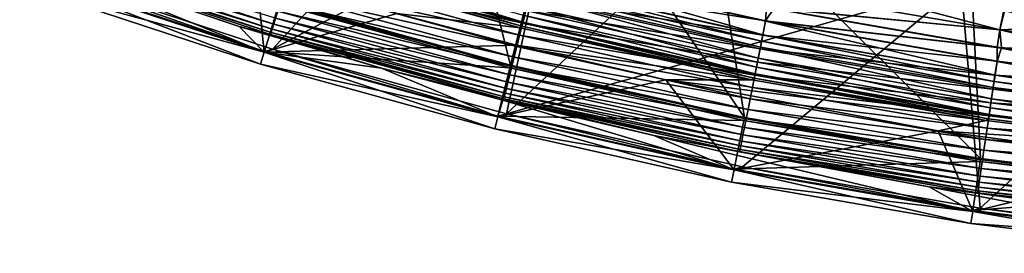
# Model space of a CAD drawing. Header units: metres. Extents: x -901 to 901, y -486 to 401.
# Tile 1 of 256: x -768 to -729, y -400 to -390. Entities that reach past the tile are written whole.
import ezdxf

# ---------------------------------------------------------------- set-up
doc = ezdxf.new("R2010")
doc.units = ezdxf.units.M

msp = doc.modelspace()

# ---------------------------------------------------------------- linework, layer by layer
at = {"layer": 'top'}
for points in [[(-757.957825, -389.370331, -107.279144), (-748.633118, -391.950897, -107.279144), (-751.094604, -382.170044, -613.111694)], [(-748.633118, -391.950897, -107.279144), (-746.458984, -383.393372, -613.111694), (-751.094604, -382.170044, -613.111694)], [(-748.633118, -391.950897, -107.279144), (-739.192932, -394.070709, -107.279144), (-746.458984, -383.393372, -613.111694)], [(-739.192932, -394.070709, -107.279144), (-740.669189, -384.74588, -613.111694), (-746.458984, -383.393372, -613.111694)], [(-767.586121, -388.229767, -107.314049), (-751.629333, -384.096924, -613.146606), (-758.252991, -391.303223, -107.314049)], [(-751.629333, -384.096924, -613.146606), (-746.944763, -385.33316, -613.146606), (-758.252991, -391.303223, -107.314049)], [(-739.192932, -394.070709, -107.279144), (-729.660156, -395.724854, -107.279144), (-740.669189, -384.74588, -613.111694)], [(-729.660156, -395.724854, -107.279144), (-730.124146, -386.721558, -613.111694), (-740.669189, -384.74588, -613.111694)], [(-758.252991, -391.303223, -107.314049), (-746.944763, -385.33316, -613.146606), (-748.802429, -393.916992, -107.314049)], [(-746.944763, -385.33316, -613.146606), (-741.093811, -386.699982, -613.146606), (-748.802429, -393.916992, -107.314049)], [(-748.802429, -393.916992, -107.314049), (-741.093811, -386.699982, -613.146606), (-730.437378, -388.696564, -613.146606)], [(-729.660156, -395.724854, -107.279144), (-720.057678, -396.909088, -107.279144), (-730.124146, -386.721558, -613.111694)], [(-720.057678, -396.909088, -107.279144), (-720.96991, -387.938782, -613.111694), (-730.124146, -386.721558, -613.111694)], [(-767.858521, -388.330322, -98), (-767.586121, -388.229767, -107.314049), (-758.572876, -391.397888, -98)], [(-767.858521, -388.330322, -98), (-758.572876, -391.397888, -98), (-757.99231, -389.483917, -98)], [(-767.586121, -388.229767, -107.314049), (-758.252991, -391.303223, -107.314049), (-758.572876, -391.397888, -98)], [(-730.437378, -388.696564, -613.146606), (-739.265869, -396.061646, -107.314049), (-748.802429, -393.916992, -107.314049)], [(-729.673889, -397.728027, -107.314049), (-739.265869, -396.061646, -107.314049), (-730.437378, -388.696564, -613.146606)], [(-721.185059, -389.926849, -613.146606), (-729.673889, -397.728027, -107.314049), (-730.437378, -388.696564, -613.146606)], [(-758.572876, -391.397888, -98), (-748.661926, -392.06601, -98), (-757.99231, -389.483917, -98)], [(-757.957825, -389.370331, -107.279144), (-757.99231, -389.483917, -98), (-748.633118, -391.950897, -107.279144)], [(-757.99231, -389.483917, -98), (-748.661926, -392.06601, -98), (-748.633118, -391.950897, -107.279144)], [(-720.04718, -398.913879, -107.314049), (-729.673889, -397.728027, -107.314049), (-721.185059, -389.926849, -613.146606)], [(-758.572876, -391.397888, -98), (-758.252991, -391.303223, -107.314049), (-749.147888, -394.006104, -98)], [(-758.572876, -391.397888, -98), (-749.147888, -394.006104, -98), (-748.661926, -392.06601, -98)], [(-758.252991, -391.303223, -107.314049), (-748.802429, -393.916992, -107.314049), (-749.147888, -394.006104, -98)], [(-748.633118, -391.950897, -107.279144), (-748.661926, -392.06601, -98), (-739.192932, -394.070709, -107.279144)], [(-749.147888, -394.006104, -98), (-739.216064, -394.187134, -98), (-748.661926, -392.06601, -98)], [(-748.661926, -392.06601, -98), (-739.216064, -394.187134, -98), (-739.192932, -394.070709, -107.279144)], [(-749.147888, -394.006104, -98), (-748.802429, -393.916992, -107.314049), (-739.606262, -396.148743, -98)], [(-748.802429, -393.916992, -107.314049), (-739.265869, -396.061646, -107.314049), (-739.606262, -396.148743, -98)], [(-749.147888, -394.006104, -98), (-739.606262, -396.148743, -98), (-739.216064, -394.187134, -98)], [(-739.606262, -396.148743, -98), (-729.677551, -395.842255, -98), (-739.216064, -394.187134, -98)], [(-739.192932, -394.070709, -107.279144), (-739.216064, -394.187134, -98), (-729.660156, -395.724854, -107.279144)], [(-739.216064, -394.187134, -98), (-729.677551, -395.842255, -98), (-729.660156, -395.724854, -107.279144)], [(-739.606262, -396.148743, -98), (-729.971008, -397.820557, -98), (-729.677551, -395.842255, -98)], [(-729.971008, -397.820557, -98), (-720.069397, -397.027222, -98), (-729.677551, -395.842255, -98)], [(-729.660156, -395.724854, -107.279144), (-729.677551, -395.842255, -98), (-720.057678, -396.909088, -107.279144)], [(-729.677551, -395.842255, -98), (-720.069397, -397.027222, -98), (-720.057678, -396.909088, -107.279144)], [(-739.606262, -396.148743, -98), (-739.265869, -396.061646, -107.314049), (-729.971008, -397.820557, -98)], [(-739.265869, -396.061646, -107.314049), (-729.673889, -397.728027, -107.314049), (-729.971008, -397.820557, -98)], [(-729.971008, -397.820557, -98), (-720.26532, -399.017609, -98), (-720.069397, -397.027222, -98)], [(-729.971008, -397.820557, -98), (-729.673889, -397.728027, -107.314049), (-720.26532, -399.017609, -98)], [(-729.673889, -397.728027, -107.314049), (-720.04718, -398.913879, -107.314049), (-720.26532, -399.017609, -98)]]:
    msp.add_3dface(points, dxfattribs=at)
at = {"layer": 'top0'}
for points in [[(-758.582397, -391.433868, -87), (-759.590271, -390.384735, -5.947641), (-768.454834, -387.403107, -5.947641)], [(-758.582397, -391.433868, -87), (-768.454834, -387.403107, -5.947641), (-767.869873, -388.365692, -87)], [(-768.454834, -387.403107, -5.947641), (-759.590271, -390.384735, -5.947641), (-767.601196, -387.665985, -5.365363)], [(-758.29895, -390.631775, -4.786941), (-767.570679, -387.580658, -4.786941), (-767.601196, -387.665985, -5.365363)], [(-758.256531, -390.491791, -4.218875), (-767.521423, -387.442902, -4.218875), (-767.570679, -387.580658, -4.786941)], [(-758.29895, -390.631775, -4.786941), (-758.256531, -390.491791, -4.218875), (-767.570679, -387.580658, -4.786941)], [(-758.198242, -390.299591, -3.667668), (-767.453796, -387.253784, -3.667668), (-767.521423, -387.442902, -4.218875)], [(-758.256531, -390.491791, -4.218875), (-758.198242, -390.299591, -3.667668), (-767.521423, -387.442902, -4.218875)], [(-758.198242, -390.299591, -3.667668), (-758.124634, -390.05661, -3.139467), (-767.453796, -387.253784, -3.667668)], [(-748.134827, -390.209076, -4.82471), (-757.39679, -387.65564, -4.82471), (-757.316223, -387.389954, -4.312942)], [(-757.316223, -387.389954, -4.312942), (-748.067444, -389.939758, -4.312942), (-748.134827, -390.209076, -4.82471)], [(-767.601196, -387.665985, -5.365363), (-759.590271, -390.384735, -5.947641), (-758.325256, -390.718506, -5.365363)], [(-758.325256, -390.718506, -5.365363), (-758.29895, -390.631775, -4.786941), (-767.601196, -387.665985, -5.365363)], [(-748.14679, -390.256866, -0.70103), (-757.411072, -387.702789, -0.70103), (-757.557007, -388.184204, -1.000777)], [(-757.446899, -387.820892, -5.381563), (-748.2547, -390.446381, -5.959025), (-757.506226, -387.886139, -5.959025)], [(-757.506226, -387.886139, -5.959025), (-748.2547, -390.446381, -5.959025), (-753.228516, -389.864807, -87)], [(-748.176697, -390.376587, -5.381563), (-757.446899, -387.820892, -5.381563), (-757.39679, -387.65564, -4.82471)], [(-748.2547, -390.446381, -5.959025), (-757.446899, -387.820892, -5.381563), (-748.176697, -390.376587, -5.381563)], [(-748.018066, -389.742401, -0.451727), (-757.411072, -387.702789, -0.70103), (-748.14679, -390.256866, -0.70103)], [(-748.176697, -390.376587, -5.381563), (-757.39679, -387.65564, -4.82471), (-748.134827, -390.209076, -4.82471)], [(-758.582397, -391.433868, -87), (-767.869873, -388.365692, -87), (-758.911072, -388.194855, -87)], [(-758.911072, -388.194855, -87), (-753.228516, -389.864807, -87), (-758.582397, -391.433868, -87)], [(-748.26886, -390.744873, -1.000777), (-757.557007, -388.184204, -1.000777), (-757.693726, -388.635254, -1.34779)], [(-748.14679, -390.256866, -0.70103), (-757.557007, -388.184204, -1.000777), (-748.26886, -390.744873, -1.000777)], [(-738.339294, -390.167694, -0.028766), (-747.605164, -388.09201, -0.028766), (-747.745728, -388.653839, -0.114353)], [(-747.607666, -388.101929, -3.056892), (-738.449951, -390.725311, -3.22474), (-747.743164, -388.643524, -3.22474)], [(-747.607666, -388.101929, -3.056892), (-738.306396, -389.621979, -3), (-738.341248, -390.177734, -3.056892)], [(-747.607666, -388.101929, -3.056892), (-738.341248, -390.177734, -3.056892), (-738.449951, -390.725311, -3.22474)], [(-738.004761, -389.666626), (-747.605164, -388.09201, -0.028766), (-738.339294, -390.167694, -0.028766)], [(-728.887451, -390.527191, -3), (-738.166199, -388.917145, -3), (-737.938416, -388.148407, -3.101714)], [(-728.691406, -389.753143, -3.101714), (-728.887451, -390.527191, -3), (-737.938416, -388.148407, -3.101714)], [(-757.820007, -389.051727, -1.738888), (-748.38324, -391.202087, -1.34779), (-757.693726, -388.635254, -1.34779)], [(-757.693726, -388.635254, -1.34779), (-748.38324, -391.202087, -1.34779), (-748.26886, -390.744873, -1.000777)], [(-738.452026, -390.735718, -0.114353), (-747.745728, -388.653839, -0.114353), (-747.88385, -389.206055, -0.255695)], [(-738.501343, -390.9841, -3.348771), (-747.80719, -388.899475, -3.348771), (-747.743164, -388.643524, -3.22474)], [(-738.339294, -390.167694, -0.028766), (-747.745728, -388.653839, -0.114353), (-738.452026, -390.735718, -0.114353)], [(-747.743164, -388.643524, -3.22474), (-738.449951, -390.725311, -3.22474), (-738.501343, -390.9841, -3.348771)], [(-757.934509, -389.429596, -2.170691), (-748.488831, -391.624237, -1.738888), (-757.820007, -389.051727, -1.738888)], [(-757.820007, -389.051727, -1.738888), (-748.488831, -391.624237, -1.738888), (-748.38324, -391.202087, -1.34779)], [(-747.86792, -389.142273, -3.497899), (-738.637878, -391.671906, -3.865118), (-747.977356, -389.579773, -3.865118)], [(-747.80719, -388.899475, -3.348771), (-738.550049, -391.229553, -3.497899), (-747.86792, -389.142273, -3.497899)], [(-747.86792, -389.142273, -3.497899), (-738.550049, -391.229553, -3.497899), (-738.637878, -391.671906, -3.865118)], [(-738.550049, -391.229553, -3.497899), (-747.80719, -388.899475, -3.348771), (-738.501343, -390.9841, -3.348771)], [(-738.166199, -388.917145, -3), (-728.887451, -390.527191, -3), (-738.306396, -389.621979, -3)], [(-738.166992, -388.921082), (-738.004761, -389.666626), (-728.888, -390.531128)], [(-738.166992, -388.921082), (-728.888, -390.531128), (-728.57782, -388.98526, -0.204445)], [(-728.57782, -388.98526, -0.204445), (-728.888, -390.531128), (-719.315002, -390.132233, -0.204445)], [(-758.036377, -389.765594, -2.639013), (-748.584656, -392.007263, -2.170691), (-757.934509, -389.429596, -2.170691)], [(-757.934509, -389.429596, -2.170691), (-748.584656, -392.007263, -2.170691), (-748.488831, -391.624237, -1.738888)], [(-747.977356, -389.579773, -3.865118), (-738.710144, -392.035889, -4.312942), (-748.067444, -389.939758, -4.312942)], [(-748.018066, -389.742401, -0.451727), (-738.562866, -391.294067, -0.255695), (-747.88385, -389.206055, -0.255695)], [(-747.977356, -389.579773, -3.865118), (-738.637878, -391.671906, -3.865118), (-738.710144, -392.035889, -4.312942)], [(-747.88385, -389.206055, -0.255695), (-738.562866, -391.294067, -0.255695), (-738.452026, -390.735718, -0.114353)], [(-753.228516, -389.864807, -87), (-748.397339, -391.13974, -87), (-758.582397, -391.433868, -87)], [(-758.124634, -390.05661, -3.139467), (-748.669861, -392.347839, -2.639013), (-758.036377, -389.765594, -2.639013)], [(-758.036377, -389.765594, -2.639013), (-748.669861, -392.347839, -2.639013), (-748.584656, -392.007263, -2.170691)], [(-748.2547, -390.446381, -5.959025), (-748.397339, -391.13974, -87), (-753.228516, -389.864807, -87)], [(-738.670532, -391.836365, -0.451727), (-748.018066, -389.742401, -0.451727), (-748.14679, -390.256866, -0.70103)], [(-748.067444, -389.939758, -4.312942), (-738.764221, -392.308197, -4.82471), (-748.134827, -390.209076, -4.82471)], [(-748.067444, -389.939758, -4.312942), (-738.710144, -392.035889, -4.312942), (-738.764221, -392.308197, -4.82471)], [(-738.562866, -391.294067, -0.255695), (-748.018066, -389.742401, -0.451727), (-738.670532, -391.836365, -0.451727)], [(-738.306396, -389.621979, -3), (-728.992859, -391.238037, -3), (-738.341248, -390.177734, -3.056892)], [(-728.816284, -391.249176), (-738.004761, -389.666626), (-738.339294, -390.167694, -0.028766)], [(-738.306396, -389.621979, -3), (-728.887451, -390.527191, -3), (-728.992859, -391.238037, -3)], [(-738.004761, -389.666626), (-728.816284, -391.249176), (-728.888, -390.531128)], [(-719.540833, -391.679962, -3), (-728.887451, -390.527191, -3), (-728.691406, -389.753143, -3.101714)], [(-748.805298, -392.88916, -3.667668), (-758.198242, -390.299591, -3.667668), (-758.256531, -390.491791, -4.218875)], [(-748.743652, -392.642853, -3.139467), (-758.124634, -390.05661, -3.139467), (-758.198242, -390.299591, -3.667668)], [(-748.805298, -392.88916, -3.667668), (-748.743652, -392.642853, -3.139467), (-758.198242, -390.299591, -3.667668)], [(-748.743652, -392.642853, -3.139467), (-748.669861, -392.347839, -2.639013), (-758.124634, -390.05661, -3.139467)], [(-738.773804, -392.356537, -0.70103), (-748.14679, -390.256866, -0.70103), (-748.26886, -390.744873, -1.000777)], [(-738.888733, -392.549591, -5.959025), (-748.2547, -390.446381, -5.959025), (-748.176697, -390.376587, -5.381563)], [(-738.797791, -392.47757, -5.381563), (-748.176697, -390.376587, -5.381563), (-748.134827, -390.209076, -4.82471)], [(-738.888733, -392.549591, -5.959025), (-748.176697, -390.376587, -5.381563), (-738.797791, -392.47757, -5.381563)], [(-738.670532, -391.836365, -0.451727), (-748.14679, -390.256866, -0.70103), (-738.773804, -392.356537, -0.70103)], [(-748.134827, -390.209076, -4.82471), (-738.764221, -392.308197, -4.82471), (-738.797791, -392.47757, -5.381563)], [(-728.992615, -391.789734, -0.028766), (-738.339294, -390.167694, -0.028766), (-738.452026, -390.735718, -0.114353)], [(-738.341248, -390.177734, -3.056892), (-729.075806, -392.352112, -3.22474), (-738.449951, -390.725311, -3.22474)], [(-738.341248, -390.177734, -3.056892), (-728.992859, -391.238037, -3), (-728.99408, -391.799835, -3.056892)], [(-738.341248, -390.177734, -3.056892), (-728.99408, -391.799835, -3.056892), (-729.075806, -392.352112, -3.22474)], [(-728.816284, -391.249176), (-738.339294, -390.167694, -0.028766), (-728.992615, -391.789734, -0.028766)], [(-728.888, -390.531128), (-719.541199, -391.68396), (-719.315002, -390.132233, -0.204445)], [(-753.841614, -392.074097, -5.947641), (-759.590271, -390.384735, -5.947641), (-758.582397, -391.433868, -87)], [(-759.590271, -390.384735, -5.947641), (-753.841614, -392.074097, -5.947641), (-758.325256, -390.718506, -5.365363)], [(-748.889526, -393.225891, -4.786941), (-758.29895, -390.631775, -4.786941), (-758.325256, -390.718506, -5.365363)], [(-758.325256, -390.718506, -5.365363), (-753.841614, -392.074097, -5.947641), (-748.911499, -393.313782, -5.365363)], [(-748.911499, -393.313782, -5.365363), (-748.889526, -393.225891, -4.786941), (-758.325256, -390.718506, -5.365363)], [(-748.854004, -393.083954, -4.218875), (-758.256531, -390.491791, -4.218875), (-758.29895, -390.631775, -4.786941)], [(-748.889526, -393.225891, -4.786941), (-748.854004, -393.083954, -4.218875), (-758.29895, -390.631775, -4.786941)], [(-748.854004, -393.083954, -4.218875), (-748.805298, -392.88916, -3.667668), (-758.256531, -390.491791, -4.218875)], [(-748.2547, -390.446381, -5.959025), (-738.888733, -392.549591, -5.959025), (-748.397339, -391.13974, -87)], [(-748.38324, -391.202087, -1.34779), (-738.871765, -392.849915, -1.000777), (-748.26886, -390.744873, -1.000777)], [(-748.26886, -390.744873, -1.000777), (-738.871765, -392.849915, -1.000777), (-738.773804, -392.356537, -0.70103)], [(-738.562866, -391.294067, -0.255695), (-729.077332, -392.36264, -0.114353), (-738.452026, -390.735718, -0.114353)], [(-738.449951, -390.725311, -3.22474), (-729.11438, -392.613129, -3.348771), (-738.501343, -390.9841, -3.348771)], [(-738.452026, -390.735718, -0.114353), (-729.077332, -392.36264, -0.114353), (-728.992615, -391.789734, -0.028766)], [(-738.449951, -390.725311, -3.22474), (-729.075806, -392.352112, -3.22474), (-729.11438, -392.613129, -3.348771)], [(-728.887451, -390.527191, -3), (-719.540833, -391.679962, -3), (-728.992859, -391.238037, -3)], [(-728.888, -390.531128), (-728.816284, -391.249176), (-721.828735, -392.148865)], [(-728.888, -390.531128), (-721.828735, -392.148865), (-719.541199, -391.68396)], [(-758.582397, -391.433868, -87), (-748.397339, -391.13974, -87), (-749.155518, -394.042633, -87)], [(-748.397339, -391.13974, -87), (-742.363281, -392.549377, -87), (-749.155518, -394.042633, -87)], [(-738.888733, -392.549591, -5.959025), (-742.363281, -392.549377, -87), (-748.397339, -391.13974, -87)], [(-729.151001, -392.860687, -3.497899), (-738.550049, -391.229553, -3.497899), (-738.501343, -390.9841, -3.348771)], [(-738.501343, -390.9841, -3.348771), (-729.11438, -392.613129, -3.348771), (-729.151001, -392.860687, -3.497899)], [(-749.155518, -394.042633, -87), (-753.841614, -392.074097, -5.947641), (-758.582397, -391.433868, -87)], [(-748.488831, -391.624237, -1.738888), (-738.963501, -393.312195, -1.34779), (-748.38324, -391.202087, -1.34779)], [(-748.38324, -391.202087, -1.34779), (-738.963501, -393.312195, -1.34779), (-738.871765, -392.849915, -1.000777)], [(-729.160645, -392.925751, -0.255695), (-738.562866, -391.294067, -0.255695), (-738.670532, -391.836365, -0.451727)], [(-738.550049, -391.229553, -3.497899), (-729.21698, -393.306824, -3.865118), (-738.637878, -391.671906, -3.865118)], [(-729.077332, -392.36264, -0.114353), (-738.562866, -391.294067, -0.255695), (-729.160645, -392.925751, -0.255695)], [(-729.21698, -393.306824, -3.865118), (-738.550049, -391.229553, -3.497899), (-729.151001, -392.860687, -3.497899)], [(-728.992859, -391.238037, -3), (-719.592773, -392.963928, -3.056892), (-728.99408, -391.799835, -3.056892)], [(-728.992859, -391.238037, -3), (-719.540833, -391.679962, -3), (-719.611267, -392.395142, -3)], [(-728.992859, -391.238037, -3), (-719.611267, -392.395142, -3), (-719.592773, -392.963928, -3.056892)], [(-719.591797, -392.953766, -0.028766), (-728.816284, -391.249176), (-728.992615, -391.789734, -0.028766)], [(-721.828735, -392.148865), (-728.816284, -391.249176), (-719.591797, -392.953766, -0.028766)], [(-748.584656, -392.007263, -2.170691), (-739.048218, -393.739044, -1.738888), (-748.488831, -391.624237, -1.738888)], [(-748.488831, -391.624237, -1.738888), (-739.048218, -393.739044, -1.738888), (-738.963501, -393.312195, -1.34779)], [(-729.241516, -393.472687, -0.451727), (-738.670532, -391.836365, -0.451727), (-738.773804, -392.356537, -0.70103)], [(-738.637878, -391.671906, -3.865118), (-729.271301, -393.67395, -4.312942), (-738.710144, -392.035889, -4.312942)], [(-729.160645, -392.925751, -0.255695), (-738.670532, -391.836365, -0.451727), (-729.241516, -393.472687, -0.451727)], [(-738.637878, -391.671906, -3.865118), (-729.21698, -393.306824, -3.865118), (-729.271301, -393.67395, -4.312942)], [(-729.077332, -392.36264, -0.114353), (-719.591797, -392.953766, -0.028766), (-728.992615, -391.789734, -0.028766)], [(-728.99408, -391.799835, -3.056892), (-719.647278, -393.519562, -3.22474), (-729.075806, -392.352112, -3.22474)], [(-728.99408, -391.799835, -3.056892), (-719.592773, -392.963928, -3.056892), (-719.647278, -393.519562, -3.22474)], [(-748.954285, -393.363861, -5.947641), (-753.841614, -392.074097, -5.947641), (-749.155518, -394.042633, -87)], [(-753.841614, -392.074097, -5.947641), (-748.954285, -393.363861, -5.947641), (-748.911499, -393.313782, -5.365363)], [(-739.193481, -394.470673, -2.639013), (-748.669861, -392.347839, -2.639013), (-748.743652, -392.642853, -3.139467)], [(-748.669861, -392.347839, -2.639013), (-739.125122, -394.126312, -2.170691), (-748.584656, -392.007263, -2.170691)], [(-739.193481, -394.470673, -2.639013), (-739.125122, -394.126312, -2.170691), (-748.669861, -392.347839, -2.639013)], [(-748.584656, -392.007263, -2.170691), (-739.125122, -394.126312, -2.170691), (-739.048218, -393.739044, -1.738888)], [(-738.871765, -392.849915, -1.000777), (-729.319092, -393.997314, -0.70103), (-738.773804, -392.356537, -0.70103)], [(-738.764221, -392.308197, -4.82471), (-729.337158, -394.119385, -5.381563), (-738.797791, -392.47757, -5.381563)], [(-738.773804, -392.356537, -0.70103), (-729.319092, -393.997314, -0.70103), (-729.241516, -393.472687, -0.451727)], [(-738.710144, -392.035889, -4.312942), (-729.31189, -393.948547, -4.82471), (-738.764221, -392.308197, -4.82471)], [(-738.764221, -392.308197, -4.82471), (-729.31189, -393.948547, -4.82471), (-729.337158, -394.119385, -5.381563)], [(-738.710144, -392.035889, -4.312942), (-729.271301, -393.67395, -4.312942), (-729.31189, -393.948547, -4.82471)], [(-719.648315, -393.530151, -0.114353), (-729.077332, -392.36264, -0.114353), (-729.160645, -392.925751, -0.255695)], [(-729.075806, -392.352112, -3.22474), (-719.673096, -393.782166, -3.348771), (-729.11438, -392.613129, -3.348771)], [(-719.591797, -392.953766, -0.028766), (-729.077332, -392.36264, -0.114353), (-719.648315, -393.530151, -0.114353)], [(-729.075806, -392.352112, -3.22474), (-719.647278, -393.519562, -3.22474), (-719.673096, -393.782166, -3.348771)], [(-749.155518, -394.042633, -87), (-742.363281, -392.549377, -87), (-739.612, -396.185699, -87)], [(-739.252686, -394.768921, -3.139467), (-748.743652, -392.642853, -3.139467), (-748.805298, -392.88916, -3.667668)], [(-739.252686, -394.768921, -3.139467), (-739.193481, -394.470673, -2.639013), (-748.743652, -392.642853, -3.139467)], [(-738.888733, -392.549591, -5.959025), (-729.430847, -394.190674, -5.959025), (-742.363281, -392.549377, -87)], [(-729.430847, -394.190674, -5.959025), (-731.373291, -394.608612, -87), (-742.363281, -392.549377, -87)], [(-742.363281, -392.549377, -87), (-731.373291, -394.608612, -87), (-739.612, -396.185699, -87)], [(-729.430847, -394.190674, -5.959025), (-738.888733, -392.549591, -5.959025), (-738.797791, -392.47757, -5.381563)], [(-738.797791, -392.47757, -5.381563), (-729.337158, -394.119385, -5.381563), (-729.430847, -394.190674, -5.959025)], [(-729.11438, -392.613129, -3.348771), (-719.69751, -394.03125, -3.497899), (-729.151001, -392.860687, -3.497899)], [(-729.11438, -392.613129, -3.348771), (-719.673096, -393.782166, -3.348771), (-719.69751, -394.03125, -3.497899)], [(-739.341248, -395.214935, -4.218875), (-748.854004, -393.083954, -4.218875), (-748.889526, -393.225891, -4.786941)], [(-739.302124, -395.017944, -3.667668), (-748.805298, -392.88916, -3.667668), (-748.854004, -393.083954, -4.218875)], [(-739.341248, -395.214935, -4.218875), (-739.302124, -395.017944, -3.667668), (-748.854004, -393.083954, -4.218875)], [(-739.302124, -395.017944, -3.667668), (-739.252686, -394.768921, -3.139467), (-748.805298, -392.88916, -3.667668)], [(-738.963501, -393.312195, -1.34779), (-729.3927, -394.494934, -1.000777), (-738.871765, -392.849915, -1.000777)], [(-738.871765, -392.849915, -1.000777), (-729.3927, -394.494934, -1.000777), (-729.319092, -393.997314, -0.70103)], [(-719.703918, -394.09671, -0.255695), (-729.160645, -392.925751, -0.255695), (-729.241516, -393.472687, -0.451727)], [(-719.741516, -394.480103, -3.865118), (-729.21698, -393.306824, -3.865118), (-729.151001, -392.860687, -3.497899)], [(-719.648315, -393.530151, -0.114353), (-729.160645, -392.925751, -0.255695), (-719.703918, -394.09671, -0.255695)], [(-729.151001, -392.860687, -3.497899), (-719.69751, -394.03125, -3.497899), (-719.741516, -394.480103, -3.865118)], [(-739.612, -396.185699, -87), (-748.954285, -393.363861, -5.947641), (-749.155518, -394.042633, -87)], [(-748.911499, -393.313782, -5.365363), (-748.954285, -393.363861, -5.947641), (-742.850098, -394.789886, -5.947641)], [(-742.850098, -394.789886, -5.947641), (-748.954285, -393.363861, -5.947641), (-739.612, -396.185699, -87)], [(-739.36969, -395.358429, -4.786941), (-748.889526, -393.225891, -4.786941), (-748.911499, -393.313782, -5.365363)], [(-748.911499, -393.313782, -5.365363), (-742.850098, -394.789886, -5.947641), (-739.387329, -395.447327, -5.365363)], [(-739.387329, -395.447327, -5.365363), (-739.36969, -395.358429, -4.786941), (-748.911499, -393.313782, -5.365363)], [(-739.36969, -395.358429, -4.786941), (-739.341248, -395.214935, -4.218875), (-748.889526, -393.225891, -4.786941)], [(-739.048218, -393.739044, -1.738888), (-729.46167, -394.961182, -1.34779), (-738.963501, -393.312195, -1.34779)], [(-738.963501, -393.312195, -1.34779), (-729.46167, -394.961182, -1.34779), (-729.3927, -394.494934, -1.000777)], [(-729.319092, -393.997314, -0.70103), (-719.757935, -394.646973, -0.451727), (-729.241516, -393.472687, -0.451727)], [(-729.21698, -393.306824, -3.865118), (-719.777771, -394.849457, -4.312942), (-729.271301, -393.67395, -4.312942)], [(-729.241516, -393.472687, -0.451727), (-719.757935, -394.646973, -0.451727), (-719.703918, -394.09671, -0.255695)], [(-719.741516, -394.480103, -3.865118), (-719.777771, -394.849457, -4.312942), (-729.21698, -393.306824, -3.865118)], [(-739.125122, -394.126312, -2.170691), (-729.52533, -395.391663, -1.738888), (-739.048218, -393.739044, -1.738888)], [(-739.048218, -393.739044, -1.738888), (-729.52533, -395.391663, -1.738888), (-729.46167, -394.961182, -1.34779)], [(-729.31189, -393.948547, -4.82471), (-719.821716, -395.297607, -5.381563), (-729.337158, -394.119385, -5.381563)], [(-729.271301, -393.67395, -4.312942), (-719.804871, -395.125732, -4.82471), (-729.31189, -393.948547, -4.82471)], [(-729.31189, -393.948547, -4.82471), (-719.804871, -395.125732, -4.82471), (-719.821716, -395.297607, -5.381563)], [(-729.271301, -393.67395, -4.312942), (-719.777771, -394.849457, -4.312942), (-719.804871, -395.125732, -4.82471)], [(-729.58313, -395.782257, -2.170691), (-739.125122, -394.126312, -2.170691), (-739.193481, -394.470673, -2.639013)], [(-729.58313, -395.782257, -2.170691), (-729.52533, -395.391663, -1.738888), (-739.125122, -394.126312, -2.170691)], [(-729.430847, -394.190674, -5.959025), (-719.90387, -395.365723, -5.959025), (-731.373291, -394.608612, -87)], [(-729.337158, -394.119385, -5.381563), (-719.90387, -395.365723, -5.959025), (-729.430847, -394.190674, -5.959025)], [(-729.3927, -394.494934, -1.000777), (-719.809692, -395.174805, -0.70103), (-729.319092, -393.997314, -0.70103)], [(-729.337158, -394.119385, -5.381563), (-719.821716, -395.297607, -5.381563), (-719.90387, -395.365723, -5.959025)], [(-729.319092, -393.997314, -0.70103), (-719.809692, -395.174805, -0.70103), (-719.757935, -394.646973, -0.451727)], [(-739.612, -396.185699, -87), (-731.373291, -394.608612, -87), (-729.974854, -397.85791, -87)], [(-729.63446, -396.129547, -2.639013), (-739.193481, -394.470673, -2.639013), (-739.252686, -394.768921, -3.139467)], [(-729.63446, -396.129547, -2.639013), (-729.58313, -395.782257, -2.170691), (-739.193481, -394.470673, -2.639013)], [(-719.90387, -395.365723, -5.959025), (-721.827332, -395.878052, -87), (-731.373291, -394.608612, -87)], [(-731.373291, -394.608612, -87), (-721.827332, -395.878052, -87), (-729.974854, -397.85791, -87)], [(-729.46167, -394.961182, -1.34779), (-719.858826, -395.675446, -1.000777), (-729.3927, -394.494934, -1.000777)], [(-729.3927, -394.494934, -1.000777), (-719.858826, -395.675446, -1.000777), (-719.809692, -395.174805, -0.70103)], [(-731.732422, -396.873077, -5.947641), (-742.850098, -394.789886, -5.947641), (-729.974854, -397.85791, -87)], [(-729.974854, -397.85791, -87), (-742.850098, -394.789886, -5.947641), (-739.612, -396.185699, -87)], [(-742.850098, -394.789886, -5.947641), (-731.732422, -396.873077, -5.947641), (-739.387329, -395.447327, -5.365363)], [(-729.716125, -396.681519, -3.667668), (-739.302124, -395.017944, -3.667668), (-739.341248, -395.214935, -4.218875)], [(-729.678955, -396.430359, -3.139467), (-739.252686, -394.768921, -3.139467), (-739.302124, -395.017944, -3.667668)], [(-729.716125, -396.681519, -3.667668), (-729.678955, -396.430359, -3.139467), (-739.302124, -395.017944, -3.667668)], [(-729.678955, -396.430359, -3.139467), (-729.63446, -396.129547, -2.639013), (-739.252686, -394.768921, -3.139467)], [(-729.52533, -395.391663, -1.738888), (-719.904846, -396.144531, -1.34779), (-729.46167, -394.961182, -1.34779)], [(-729.46167, -394.961182, -1.34779), (-719.904846, -396.144531, -1.34779), (-719.858826, -395.675446, -1.000777)], [(-729.766907, -397.024902, -4.786941), (-739.36969, -395.358429, -4.786941), (-739.387329, -395.447327, -5.365363)], [(-739.387329, -395.447327, -5.365363), (-731.732422, -396.873077, -5.947641), (-729.780151, -397.114563, -5.365363)], [(-729.780151, -397.114563, -5.365363), (-729.766907, -397.024902, -4.786941), (-739.387329, -395.447327, -5.365363)], [(-729.745544, -396.880188, -4.218875), (-739.341248, -395.214935, -4.218875), (-739.36969, -395.358429, -4.786941)], [(-729.766907, -397.024902, -4.786941), (-729.745544, -396.880188, -4.218875), (-739.36969, -395.358429, -4.786941)], [(-729.745544, -396.880188, -4.218875), (-729.716125, -396.681519, -3.667668), (-739.341248, -395.214935, -4.218875)], [(-719.947327, -396.577637, -1.738888), (-729.52533, -395.391663, -1.738888), (-729.58313, -395.782257, -2.170691)], [(-719.947327, -396.577637, -1.738888), (-719.904846, -396.144531, -1.34779), (-729.52533, -395.391663, -1.738888)], [(-729.974854, -397.85791, -87), (-721.827332, -395.878052, -87), (-720.267212, -399.055206, -87)], [(-719.98584, -396.970612, -2.170691), (-729.58313, -395.782257, -2.170691), (-729.63446, -396.129547, -2.639013)], [(-719.98584, -396.970612, -2.170691), (-719.947327, -396.577637, -1.738888), (-729.58313, -395.782257, -2.170691)], [(-720.020142, -397.320038, -2.639013), (-729.63446, -396.129547, -2.639013), (-729.678955, -396.430359, -3.139467)], [(-720.020142, -397.320038, -2.639013), (-719.98584, -396.970612, -2.170691), (-729.63446, -396.129547, -2.639013)], [(-720.074646, -397.875366, -3.667668), (-729.716125, -396.681519, -3.667668), (-729.745544, -396.880188, -4.218875)], [(-720.049805, -397.622681, -3.139467), (-729.678955, -396.430359, -3.139467), (-729.716125, -396.681519, -3.667668)], [(-720.074646, -397.875366, -3.667668), (-720.049805, -397.622681, -3.139467), (-729.716125, -396.681519, -3.667668)], [(-720.049805, -397.622681, -3.139467), (-720.020142, -397.320038, -2.639013), (-729.678955, -396.430359, -3.139467)], [(-722.073975, -398.157501, -5.947641), (-731.732422, -396.873077, -5.947641), (-720.267212, -399.055206, -87)], [(-720.267212, -399.055206, -87), (-731.732422, -396.873077, -5.947641), (-729.974854, -397.85791, -87)], [(-731.732422, -396.873077, -5.947641), (-722.073975, -398.157501, -5.947641), (-729.780151, -397.114563, -5.365363)], [(-720.108521, -398.220825, -4.786941), (-729.766907, -397.024902, -4.786941), (-729.780151, -397.114563, -5.365363)], [(-729.780151, -397.114563, -5.365363), (-722.073975, -398.157501, -5.947641), (-720.117371, -398.311035, -5.365363)], [(-720.117371, -398.311035, -5.365363), (-720.108521, -398.220825, -4.786941), (-729.780151, -397.114563, -5.365363)], [(-720.094238, -398.075256, -4.218875), (-729.745544, -396.880188, -4.218875), (-729.766907, -397.024902, -4.786941)], [(-720.108521, -398.220825, -4.786941), (-720.094238, -398.075256, -4.218875), (-729.766907, -397.024902, -4.786941)], [(-720.094238, -398.075256, -4.218875), (-720.074646, -397.875366, -3.667668), (-729.745544, -396.880188, -4.218875)]]:
    msp.add_3dface(points, dxfattribs=at)
at = {"layer": 'top01'}
for points in [[(-767.869873, -388.365692, -105), (-758.582397, -391.433838, -105), (-768.03833, -388.836456, -105)], [(-768.03833, -388.836456, -80), (-758.727539, -391.912323, -80), (-767.869873, -388.365692, -80)], [(-758.582397, -391.433838, -105), (-767.869873, -388.365692, -105), (-758.582397, -391.433838, -80)], [(-767.869873, -388.365692, -105), (-767.869873, -388.365692, -80), (-758.582397, -391.433838, -80)], [(-758.727539, -391.912323, -80), (-758.582397, -391.433838, -80), (-767.869873, -388.365692, -80)], [(-758.582397, -391.433838, -105), (-758.727539, -391.912323, -105), (-768.03833, -388.836456, -105)], [(-768.03833, -388.836456, -105), (-758.727539, -391.912323, -105), (-768.03833, -388.836456, -80)], [(-758.727539, -391.912323, -105), (-758.727539, -391.912323, -80), (-768.03833, -388.836456, -80)], [(-758.582397, -391.433838, -105), (-749.155518, -394.042603, -105), (-758.727539, -391.912323, -105)], [(-758.727539, -391.912323, -80), (-749.277039, -394.527618, -80), (-758.582397, -391.433838, -80)], [(-749.155518, -394.042603, -105), (-758.582397, -391.433838, -105), (-749.155518, -394.042603, -80)], [(-758.582397, -391.433838, -105), (-758.582397, -391.433838, -80), (-749.155518, -394.042603, -80)], [(-749.277039, -394.527618, -80), (-749.155518, -394.042603, -80), (-758.582397, -391.433838, -80)], [(-749.155518, -394.042603, -105), (-749.277039, -394.527618, -105), (-758.727539, -391.912323, -105)], [(-758.727539, -391.912323, -105), (-749.277039, -394.527618, -105), (-758.727539, -391.912323, -80)], [(-749.277039, -394.527618, -105), (-749.277039, -394.527618, -80), (-758.727539, -391.912323, -80)], [(-749.155518, -394.042603, -105), (-739.612, -396.185669, -105), (-749.277039, -394.527618, -105)], [(-749.277039, -394.527618, -80), (-739.709534, -396.676056, -80), (-749.155518, -394.042603, -80)], [(-739.612, -396.185669, -105), (-749.155518, -394.042603, -105), (-739.612, -396.185669, -80)], [(-749.155518, -394.042603, -105), (-749.155518, -394.042603, -80), (-739.612, -396.185669, -80)], [(-739.709534, -396.676056, -80), (-739.612, -396.185669, -80), (-749.155518, -394.042603, -80)], [(-739.612, -396.185669, -105), (-739.709534, -396.676056, -105), (-749.277039, -394.527618, -105)], [(-749.277039, -394.527618, -105), (-739.709534, -396.676056, -105), (-749.277039, -394.527618, -80)], [(-739.709534, -396.676056, -105), (-739.709534, -396.676056, -80), (-749.277039, -394.527618, -80)], [(-739.612, -396.185669, -105), (-729.974854, -397.85788, -105), (-739.709534, -396.676056, -105)], [(-739.709534, -396.676056, -80), (-730.048218, -398.352478, -80), (-739.612, -396.185669, -80)], [(-729.974854, -397.85788, -105), (-739.612, -396.185669, -105), (-729.974854, -397.85788, -80)], [(-739.612, -396.185669, -105), (-739.612, -396.185669, -80), (-729.974854, -397.85788, -80)], [(-730.048218, -398.352478, -80), (-729.974854, -397.85788, -80), (-739.612, -396.185669, -80)], [(-729.974854, -397.85788, -105), (-730.048218, -398.352478, -105), (-739.709534, -396.676056, -105)], [(-739.709534, -396.676056, -105), (-730.048218, -398.352478, -105), (-739.709534, -396.676056, -80)], [(-730.048218, -398.352478, -105), (-730.048218, -398.352478, -80), (-739.709534, -396.676056, -80)], [(-729.974854, -397.85788, -105), (-720.267212, -399.055206, -105), (-730.048218, -398.352478, -105)], [(-730.048218, -398.352478, -80), (-720.316223, -399.552795, -80), (-729.974854, -397.85788, -80)], [(-720.267212, -399.055206, -105), (-729.974854, -397.85788, -105), (-720.267212, -399.055206, -80)], [(-729.974854, -397.85788, -105), (-729.974854, -397.85788, -80), (-720.267212, -399.055206, -80)], [(-720.316223, -399.552795, -80), (-720.267212, -399.055206, -80), (-729.974854, -397.85788, -80)], [(-720.267212, -399.055206, -105), (-720.316223, -399.552795, -105), (-730.048218, -398.352478, -105)], [(-730.048218, -398.352478, -105), (-720.316223, -399.552795, -105), (-730.048218, -398.352478, -80)], [(-720.316223, -399.552795, -105), (-720.316223, -399.552795, -80), (-730.048218, -398.352478, -80)]]:
    msp.add_3dface(points, dxfattribs=at)

doc.saveas('drawing.dxf')
